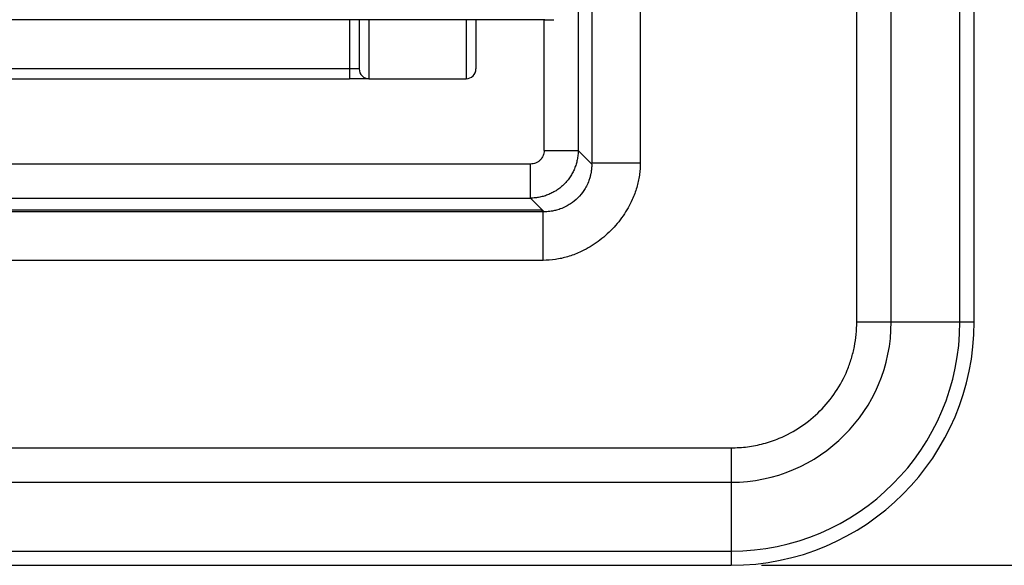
# Model space of a CAD drawing. Header units: millimetres. Extents: x 2938 to 3451, y 1869 to 2231.
# Tile 9 of 30: x 3083 to 3104, y 2029 to 2040. Entities that reach past the tile are written whole.
import ezdxf

# ---------------------------------------------------------------- set-up
doc = ezdxf.new("R2010")
doc.units = ezdxf.units.MM
doc.layers.add('粗实线层', color=7, linetype='Continuous', lineweight=35)
doc.styles.add('标准', font='txt', dxfattribs={"width": 0.667})
doc.dimstyles.new('对齐', dxfattribs={"dimtxt": 3, "dimasz": 2.5, "dimexe": 1.25, "dimexo": 0.625, "dimtad": 1, "dimdsep": 46, "dimtxsty": '标准', "dimcen": 2.5, "dimclrd": 3, "dimclre": 3, "dimclrt": 3, "dimadec": 0, "dimazin": 0, "dimtfac": 1, "dimtmove": 0, "dimatfit": 3, "dimfxl": 1, "dimarcsym": 0})

# ---------------------------------------------------------------- blocks, each defined once
blk = doc.blocks.new('*D15')
at = {"color": 3, "linetype": 'Continuous', "lineweight": -2, "transparency": 16777216}
for p, q in [((3098.537, 2178.752), (3125.412, 2178.752)), ((3124.162, 2176.252), (3124.162, 2031.252)), ((3098.537, 2028.752), (3125.412, 2028.752))]:
    blk.add_line(p, q, dxfattribs=at)
at = {"color": 3, "linetype": 'Continuous', "transparency": 16777216}
for points in [[(3123.745, 2176.252), (3124.578, 2176.252), (3124.162, 2178.752)], [(3123.745, 2031.252), (3124.578, 2031.252), (3124.162, 2028.752)]]:
    blk.add_solid(points, dxfattribs=at)
at = {"layer": 'Defpoints', "color": 0, "linetype": 'Continuous', "transparency": 16777216}
for p in [(3097.912, 2178.752), (3097.912, 2028.752), (3124.162, 2028.752)]:
    blk.add_point(p, dxfattribs=at)
at = {"color": 3, "linetype": 'Continuous', "lineweight": 18, "transparency": 16777216, "insert": (3119.537, 2101.302), "char_height": 8, "width": 13.69772, "attachment_point": 5, "rotation": 90, "style": '标准'}
blk.add_mtext('150', dxfattribs=at)

msp = doc.modelspace()

# ---------------------------------------------------------------- linework, layer by layer
at = {"layer": '粗实线层', "color": 7, "linetype": 'Continuous', "lineweight": 25}
for p, q in [((3100.497, 2033.752), (3100.497, 2173.752)), ((3101.204, 2033.752), (3101.204, 2173.752)), ((3102.619, 2033.752), (3102.619, 2173.752)), ((3102.912, 2033.752), (3102.912, 2173.752)), ((3095.044, 2159.252), (3095.044, 2037.019)), ((3096.044, 2159.252), (3096.044, 2037.019)), ((3094.765, 2050.037), (3094.765, 2037.278)), ((3094.079, 2039.961), (3072.244, 2039.961)), ((3094.079, 2039.961), (3094.262, 2039.965)), ((3094.082, 2039.961), (3094.079, 2039.961)), ((3094.082, 2039.961), (3094.265, 2039.965)), ((3090.062, 2038.952), (3076.262, 2038.952)), ((3090.262, 2038.952), (3090.062, 2038.952)), ((3090.062, 2038.952), (3090.062, 2038.752)), ((3076.262, 2038.752), (3090.062, 2038.752)), ((3090.462, 2038.752), (3092.462, 2038.752)), ((3094.066, 2037.278), (3094.765, 2037.278)), ((3094.765, 2037.278), (3095.045, 2036.998)), ((3093.786, 2036.998), (3072.537, 2036.998)), ((3093.786, 2036.298), (3093.786, 2036.998)), ((3095.045, 2037.019), (3095.044, 2037.019)), ((3072.537, 2036.298), (3093.786, 2036.298)), ((3094.065, 2036.018), (3093.786, 2036.298)), ((3094.045, 2036.019), (3072.279, 2036.019)), ((3072.318, 2036.058), (3094.005, 2036.058)), ((3094.005, 2036.058), (3094.045, 2036.019)), ((3094.045, 2035.019), (3072.279, 2035.019)), ((3100.497, 2033.752), (3101.204, 2033.752)), ((3101.204, 2033.752), (3102.619, 2033.752)), ((3102.619, 2033.752), (3102.912, 2033.752)), ((3068.412, 2031.166), (3097.912, 2031.166)), ((3097.912, 2031.166), (3097.912, 2030.459)), ((3068.412, 2030.459), (3097.912, 2030.459)), ((3097.912, 2030.459), (3097.912, 2029.045)), ((3068.412, 2029.045), (3097.912, 2029.045)), ((3097.912, 2029.045), (3097.912, 2028.752)), ((3068.412, 2028.752), (3097.912, 2028.752))]:
    msp.add_line(p, q, dxfattribs=at)
at = {"layer": '粗实线层', "color": 8, "linetype": 'Continuous', "lineweight": 25}
for p, q in [((3090.062, 2039.961), (3090.062, 2038.952)), ((3090.462, 2039.961), (3090.462, 2038.752)), ((3092.462, 2039.961), (3092.462, 2038.752)), ((3094.066, 2037.278), (3094.066, 2039.961))]:
    msp.add_line(p, q, dxfattribs=at)
at = {"layer": '粗实线层', "color": 7, "linetype": 'Continuous', "lineweight": 25}
for centre, radius, start, end in [((3090.462, 2038.952), 0.2, 180, 270), ((3092.462, 2038.952), 0.2, 270, 0), ((3097.912, 2033.752), 3.293, 270, 0), ((3097.912, 2033.752), 4.707, 270, 0), ((3097.912, 2033.752), 5, 270, 0)]:
    msp.add_arc(centre, radius, start, end, dxfattribs=at)
for points, knots in [([(3090.262, 2039.961), (3090.262, 2039.897), (3090.262, 2039.681), (3090.262, 2039.399), (3090.262, 2039.046), (3090.262, 2038.989), (3090.262, 2038.952)], [0, 0, 0, 0, 0.1005121, 0.3347701, 0.569248, 1, 1, 1, 1]), ([(3092.662, 2039.961), (3092.662, 2039.897), (3092.662, 2039.681), (3092.662, 2039.399), (3092.662, 2039.046), (3092.662, 2038.989), (3092.662, 2038.952)], [0, 0, 0, 0, 0.100512, 0.33477, 0.569248, 1, 1, 1, 1]), ([(3094.765, 2037.278), (3094.765, 2037.245), (3094.763, 2037.181), (3094.748, 2037.086), (3094.724, 2036.993), (3094.691, 2036.902), (3094.65, 2036.815), (3094.601, 2036.733), (3094.544, 2036.655), (3094.48, 2036.584), (3094.408, 2036.519), (3094.331, 2036.462), (3094.248, 2036.413), (3094.161, 2036.372), (3094.07, 2036.339), (3093.977, 2036.316), (3093.882, 2036.301), (3093.818, 2036.299), (3093.786, 2036.298)], [0, 0, 0, 0, 0.062635, 0.12518, 0.187687, 0.250173, 0.312639, 0.375085, 0.437524, 0.500002, 0.56248, 0.624919, 0.687364, 0.74983, 0.812316, 0.874822, 0.937366, 1, 1, 1, 1]), ([(3094.066, 2037.278), (3094.065, 2037.259), (3094.063, 2037.222), (3094.047, 2037.17), (3094.021, 2037.121), (3093.985, 2037.078), (3093.941, 2037.042), (3093.891, 2037.016), (3093.839, 2037), (3093.803, 2036.999), (3093.786, 2036.998)], [0, 0, 0, 0, 0.1270113, 0.249371, 0.3721322, 0.5003004, 0.6287061, 0.7601083, 0.8793276, 1, 1, 1, 1]), ([(3096.044, 2037.019), (3096.043, 2036.976), (3096.042, 2036.892), (3096.027, 2036.766), (3096.004, 2036.64), (3095.972, 2036.515), (3095.931, 2036.391), (3095.848, 2036.19), (3095.697, 2035.923), (3095.444, 2035.622), (3095.143, 2035.368), (3094.838, 2035.195), (3094.554, 2035.088), (3094.3, 2035.03), (3094.13, 2035.023), (3094.045, 2035.019)], [0, 0, 0, 0, 0.040675, 0.081369, 0.122299, 0.163677, 0.205706, 0.248583, 0.37281, 0.499385, 0.625937, 0.750448, 0.835535, 0.918157, 1, 1, 1, 1]), ([(3095.045, 2036.998), (3095.045, 2036.991), (3095.045, 2036.975), (3095.044, 2036.943), (3095.041, 2036.903), (3095.036, 2036.854), (3095.026, 2036.796), (3095.01, 2036.731), (3094.983, 2036.644), (3094.942, 2036.55), (3094.87, 2036.428), (3094.764, 2036.298), (3094.634, 2036.192), (3094.509, 2036.119), (3094.406, 2036.075), (3094.304, 2036.045), (3094.219, 2036.028), (3094.151, 2036.021), (3094.1, 2036.018), (3094.075, 2036.018), (3094.065, 2036.018)], [0, 0, 0, 0, 0.017103, 0.038902, 0.065838, 0.098148, 0.135977, 0.179421, 0.22855, 0.31053, 0.374817, 0.499588, 0.626547, 0.692868, 0.774773, 0.841656, 0.897261, 0.941829, 0.975774, 1, 1, 1, 1]), ([(3096.044, 2037.019), (3095.928, 2037.019), (3095.803, 2037.019), (3095.56, 2037.019), (3095.443, 2037.019), (3095.249, 2037.019), (3095.172, 2037.019), (3095.071, 2037.019), (3095.047, 2037.019), (3095.045, 2037.019)], [0, 0, 0, 0, 0.25, 0.25, 0.5, 0.5, 0.75, 0.75, 1, 1, 1, 1]), ([(3095.045, 2036.998), (3095.045, 2037.002), (3095.045, 2037.007), (3095.045, 2037.015), (3095.045, 2037.019)], [0, 0, 0, 0, 0.611948, 1, 1, 1, 1]), ([(3094.045, 2035.019), (3094.045, 2035.278), (3094.045, 2035.535), (3094.045, 2035.905), (3094.045, 2036.014), (3094.045, 2036.019)], [0, 0, 0, 0, 0.5, 0.5, 1, 1, 1, 1]), ([(3097.912, 2031.166), (3097.968, 2031.167), (3098.081, 2031.169), (3098.25, 2031.186), (3098.416, 2031.213), (3098.581, 2031.252), (3098.743, 2031.301), (3099.007, 2031.401), (3099.358, 2031.587), (3099.751, 2031.912), (3100.076, 2032.305), (3100.276, 2032.681), (3100.39, 2033), (3100.452, 2033.246), (3100.49, 2033.497), (3100.495, 2033.667), (3100.497, 2033.752)], [0, 0, 0, 0, 0.041981, 0.083609, 0.125063, 0.166524, 0.208174, 0.250192, 0.375044, 0.500026, 0.624879, 0.749861, 0.812677, 0.874898, 0.937135, 1, 1, 1, 1])]:
    msp.add_open_spline(points, degree=3, knots=knots, dxfattribs=at)
for points in [[(3090.462, 2038.752), (3090.462, 2038.752), (3090.282, 2038.752), (3090.062, 2038.752)], [(3094.065, 2036.018), (3094.058, 2036.019), (3094.051, 2036.019), (3094.045, 2036.019)]]:
    msp.add_open_spline(points, degree=3, dxfattribs=at)

# ---------------------------------------------------------------- dimensions: what is measured, and where the dimension line sits
at = {"color": 7, "linetype": 'Continuous', "lineweight": 18}
dim = msp.add_linear_dim(base=(3124.162, 2028.752), p1=(3097.912, 2178.752), p2=(3097.912, 2028.752), angle=270, dimstyle='对齐', override={"dimtxt": 8, "dimsah": 1}, dxfattribs=at)
dim.commit()
dim.dimension.update_dxf_attribs({"geometry": '*D15', "text_midpoint": (3124.162, 2101.302), "dimtype": 160})

doc.saveas('drawing.dxf')
